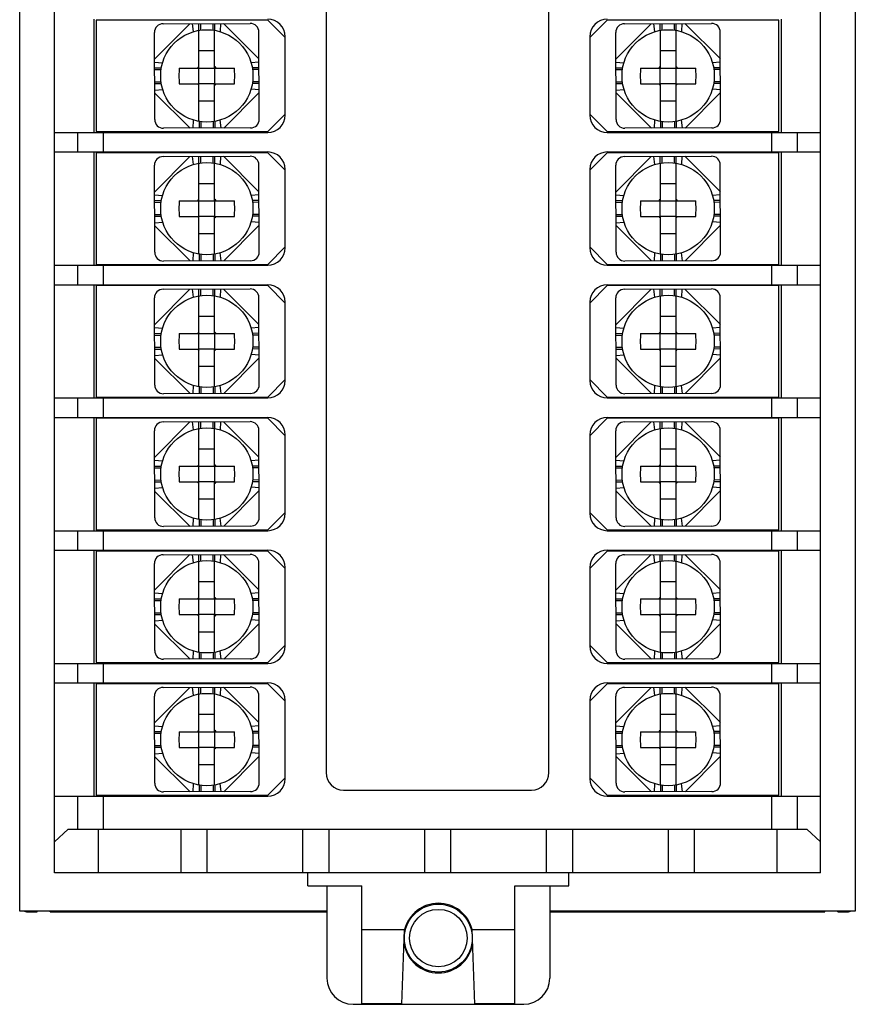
# Model space of a CAD drawing. Header units: millimetres. Extents: x 0 to 420, y 0 to 297.
# Tile 24 of 25: x 304 to 352, y 167 to 223. Entities that reach past the tile are written whole.
import ezdxf

# ---------------------------------------------------------------- set-up
doc = ezdxf.new("R2010")
doc.units = ezdxf.units.MM
doc.header["$LTSCALE"] = 23.1
doc.layers.get('0').update_dxf_attribs({"linetype": 'CONTINUOUS'})
doc.layers.add('3_ALL_AXES', color=7, linetype='CONTINUOUS')

msp = doc.modelspace()

# ---------------------------------------------------------------- linework, layer by layer
at = {"color": 7, "linetype": 'CONTINUOUS'}
for p, q in [((303.62367, 171.8863), (303.62367, 267.8863)), ((351.62367, 267.8863), (351.62367, 171.8863)), ((305.62367, 174.0863), (305.62367, 265.5863)), ((349.62367, 174.0863), (349.62367, 265.5863)), ((321.22367, 259.8363), (321.22367, 179.8363)), ((334.02367, 179.8363), (334.02367, 259.8363)), ((307.87367, 223.0863), (307.87367, 216.5863)), ((311.86321, 222.82755), (316.86318, 222.84501)), ((313.91456, 222.44585), (313.9132, 222.83471)), ((314.81319, 222.83785), (314.81455, 222.44875)), ((338.36321, 222.82755), (343.36318, 222.84501)), ((340.41456, 222.44585), (340.4132, 222.83471)), ((341.31319, 222.83785), (341.31455, 222.44875)), ((347.37367, 223.0863), (347.37367, 216.5863)), ((311.38242, 217.32584), (311.36496, 222.32581)), ((313.92367, 220.2863), (313.92367, 222.44781)), ((314.82367, 220.2863), (314.82367, 222.44781)), ((317.38238, 217.34679), (317.36492, 222.34676)), ((337.88242, 217.32584), (337.86496, 222.32581)), ((340.42367, 220.2863), (340.42367, 222.44781)), ((341.32367, 220.2863), (341.32367, 222.44781)), ((343.88238, 217.34679), (343.86492, 222.34676)), ((318.87367, 217.5863), (318.87367, 222.0863)), ((336.37367, 222.0863), (336.37367, 217.5863)), ((313.92367, 221.2863), (314.82367, 221.2863)), ((340.42367, 221.2863), (341.32367, 221.2863)), ((311.76116, 220.27718), (311.37212, 220.27582)), ((312.78628, 220.2863), (313.92367, 220.2863)), ((313.91851, 219.3863), (313.91851, 220.2863)), ((314.82367, 220.2863), (315.96107, 220.2863)), ((314.82884, 219.3863), (314.82884, 220.2863)), ((317.37208, 220.29677), (316.98338, 220.29541)), ((338.26116, 220.27718), (337.87212, 220.27582)), ((339.28628, 220.2863), (340.42367, 220.2863)), ((340.41851, 219.3863), (340.41851, 220.2863)), ((341.32367, 220.2863), (342.46107, 220.2863)), ((341.32884, 219.3863), (341.32884, 220.2863)), ((343.87208, 220.29677), (343.48338, 220.29541)), ((311.76397, 219.37718), (311.37526, 219.37583)), ((312.78628, 219.3863), (313.92367, 219.3863)), ((313.92367, 217.22478), (313.92367, 219.3863)), ((314.82367, 217.22478), (314.82367, 219.3863)), ((314.82367, 219.3863), (315.96107, 219.3863)), ((317.37523, 219.39678), (316.98618, 219.39542)), ((338.26397, 219.37718), (337.87526, 219.37583)), ((339.28628, 219.3863), (340.42367, 219.3863)), ((340.42367, 217.22478), (340.42367, 219.3863)), ((341.32367, 219.3863), (342.46107, 219.3863)), ((341.32367, 217.22478), (341.32367, 219.3863)), ((343.87523, 219.39678), (343.48618, 219.39542)), ((314.82367, 218.3863), (313.92367, 218.3863)), ((341.32367, 218.3863), (340.42367, 218.3863)), ((313.93279, 217.22384), (313.93415, 216.83474)), ((314.83279, 217.22482), (314.83415, 216.83789)), ((340.43279, 217.22384), (340.43415, 216.83474)), ((341.33279, 217.22482), (341.33415, 216.83789)), ((305.62367, 216.5863), (317.87367, 216.5863)), ((316.88413, 216.84505), (311.88416, 216.82759)), ((337.37367, 216.5863), (349.62367, 216.5863)), ((343.38413, 216.84505), (338.38416, 216.82759)), ((305.62367, 215.4663), (317.87367, 215.4663)), ((307.87367, 215.4663), (307.87367, 208.9663)), ((337.37367, 215.4663), (349.62367, 215.4663)), ((347.37367, 215.4663), (347.37367, 208.9663)), ((311.86321, 215.20755), (316.86318, 215.22501)), ((313.91456, 214.82585), (313.9132, 215.21471)), ((313.92367, 212.6663), (313.92367, 214.82781)), ((314.81319, 215.21785), (314.81455, 214.82875)), ((314.82367, 212.6663), (314.82367, 214.82781)), ((338.36321, 215.20755), (343.36318, 215.22501)), ((340.41456, 214.82585), (340.4132, 215.21471)), ((340.42367, 212.6663), (340.42367, 214.82781)), ((341.31319, 215.21785), (341.31455, 214.82875)), ((341.32367, 212.6663), (341.32367, 214.82781)), ((311.38242, 209.70584), (311.36496, 214.70581)), ((317.38238, 209.72679), (317.36492, 214.72676)), ((318.87367, 209.9663), (318.87367, 214.4663)), ((336.37367, 214.4663), (336.37367, 209.9663)), ((337.88242, 209.70584), (337.86496, 214.70581)), ((343.88238, 209.72679), (343.86492, 214.72676)), ((313.92367, 213.6663), (314.82367, 213.6663)), ((340.42367, 213.6663), (341.32367, 213.6663)), ((311.76116, 212.65718), (311.37212, 212.65582)), ((312.78628, 212.6663), (313.92367, 212.6663)), ((313.91851, 211.7663), (313.91851, 212.6663)), ((314.82367, 212.6663), (315.96107, 212.6663)), ((314.82884, 211.7663), (314.82884, 212.6663)), ((317.37208, 212.67677), (316.98338, 212.67541)), ((338.26116, 212.65718), (337.87212, 212.65582)), ((339.28628, 212.6663), (340.42367, 212.6663)), ((340.41851, 211.7663), (340.41851, 212.6663)), ((341.32367, 212.6663), (342.46107, 212.6663)), ((341.32884, 211.7663), (341.32884, 212.6663)), ((343.87208, 212.67677), (343.48338, 212.67541)), ((311.76397, 211.75718), (311.37526, 211.75583)), ((312.78628, 211.7663), (313.92367, 211.7663)), ((313.92367, 209.60478), (313.92367, 211.7663)), ((314.82367, 209.60478), (314.82367, 211.7663)), ((314.82367, 211.7663), (315.96107, 211.7663)), ((317.37523, 211.77678), (316.98618, 211.77542)), ((338.26397, 211.75718), (337.87526, 211.75583)), ((339.28628, 211.7663), (340.42367, 211.7663)), ((340.42367, 209.60478), (340.42367, 211.7663)), ((341.32367, 211.7663), (342.46107, 211.7663)), ((341.32367, 209.60478), (341.32367, 211.7663)), ((343.87523, 211.77678), (343.48618, 211.77542)), ((314.82367, 210.7663), (313.92367, 210.7663)), ((341.32367, 210.7663), (340.42367, 210.7663)), ((316.88413, 209.22505), (311.88416, 209.20759)), ((313.93279, 209.60384), (313.93415, 209.21474)), ((314.83279, 209.60482), (314.83415, 209.21789)), ((343.38413, 209.22505), (338.38416, 209.20759)), ((340.43279, 209.60384), (340.43415, 209.21474)), ((341.33279, 209.60482), (341.33415, 209.21789)), ((305.62367, 208.9663), (317.87367, 208.9663)), ((337.37367, 208.9663), (349.62367, 208.9663)), ((305.62367, 207.8463), (317.87367, 207.8463)), ((307.87367, 207.8463), (307.87367, 201.3463)), ((311.86321, 207.58755), (316.86318, 207.60501)), ((313.91456, 207.20585), (313.9132, 207.59471)), ((314.81319, 207.59785), (314.81455, 207.20875)), ((337.37367, 207.8463), (349.62367, 207.8463)), ((338.36321, 207.58755), (343.36318, 207.60501)), ((340.41456, 207.20585), (340.4132, 207.59471)), ((341.31319, 207.59785), (341.31455, 207.20875)), ((347.37367, 207.8463), (347.37367, 201.3463)), ((311.38242, 202.08584), (311.36496, 207.08581)), ((313.92367, 205.0463), (313.92367, 207.20781)), ((314.82367, 205.0463), (314.82367, 207.20781)), ((317.38238, 202.10679), (317.36492, 207.10676)), ((337.88242, 202.08584), (337.86496, 207.08581)), ((340.42367, 205.0463), (340.42367, 207.20781)), ((341.32367, 205.0463), (341.32367, 207.20781)), ((343.88238, 202.10679), (343.86492, 207.10676)), ((318.87367, 202.3463), (318.87367, 206.8463)), ((336.37367, 206.8463), (336.37367, 202.3463)), ((313.92367, 206.0463), (314.82367, 206.0463)), ((340.42367, 206.0463), (341.32367, 206.0463)), ((311.76116, 205.03718), (311.37212, 205.03582)), ((312.78628, 205.0463), (313.92367, 205.0463)), ((313.91851, 204.1463), (313.91851, 205.0463)), ((314.82367, 205.0463), (315.96107, 205.0463)), ((314.82884, 204.1463), (314.82884, 205.0463)), ((317.37208, 205.05677), (316.98338, 205.05541)), ((338.26116, 205.03718), (337.87212, 205.03582)), ((339.28628, 205.0463), (340.42367, 205.0463)), ((340.41851, 204.1463), (340.41851, 205.0463)), ((341.32367, 205.0463), (342.46107, 205.0463)), ((341.32884, 204.1463), (341.32884, 205.0463)), ((343.87208, 205.05677), (343.48338, 205.05541)), ((311.76397, 204.13718), (311.37526, 204.13583)), ((312.78628, 204.1463), (313.92367, 204.1463)), ((313.92367, 201.98478), (313.92367, 204.1463)), ((314.82367, 204.1463), (315.96107, 204.1463)), ((314.82367, 201.98478), (314.82367, 204.1463)), ((317.37523, 204.15678), (316.98618, 204.15542)), ((338.26397, 204.13718), (337.87526, 204.13583)), ((339.28628, 204.1463), (340.42367, 204.1463)), ((340.42367, 201.98478), (340.42367, 204.1463)), ((341.32367, 204.1463), (342.46107, 204.1463)), ((341.32367, 201.98478), (341.32367, 204.1463)), ((343.87523, 204.15678), (343.48618, 204.15542)), ((314.82367, 203.1463), (313.92367, 203.1463)), ((341.32367, 203.1463), (340.42367, 203.1463)), ((313.93279, 201.98384), (313.93415, 201.59474)), ((314.83279, 201.98482), (314.83415, 201.59789)), ((340.43279, 201.98384), (340.43415, 201.59474)), ((341.33279, 201.98482), (341.33415, 201.59789)), ((305.62367, 201.3463), (317.87367, 201.3463)), ((316.88413, 201.60505), (311.88416, 201.58759)), ((337.37367, 201.3463), (349.62367, 201.3463)), ((343.38413, 201.60505), (338.38416, 201.58759)), ((305.62367, 200.2263), (317.87367, 200.2263)), ((307.87367, 200.2263), (307.87367, 193.7263)), ((337.37367, 200.2263), (349.62367, 200.2263)), ((347.37367, 200.2263), (347.37367, 193.7263)), ((311.86321, 199.96755), (316.86318, 199.98501)), ((313.91456, 199.58585), (313.9132, 199.97471)), ((313.92367, 197.4263), (313.92367, 199.58781)), ((314.81319, 199.97785), (314.81455, 199.58875)), ((314.82367, 197.4263), (314.82367, 199.58781)), ((338.36321, 199.96755), (343.36318, 199.98501)), ((340.41456, 199.58585), (340.4132, 199.97471)), ((340.42367, 197.4263), (340.42367, 199.58781)), ((341.31319, 199.97785), (341.31455, 199.58875)), ((341.32367, 197.4263), (341.32367, 199.58781)), ((311.38242, 194.46584), (311.36496, 199.46581)), ((317.38238, 194.48679), (317.36492, 199.48676)), ((318.87367, 194.7263), (318.87367, 199.2263)), ((336.37367, 199.2263), (336.37367, 194.7263)), ((337.88242, 194.46584), (337.86496, 199.46581)), ((343.88238, 194.48679), (343.86492, 199.48676)), ((313.92367, 198.4263), (314.82367, 198.4263)), ((340.42367, 198.4263), (341.32367, 198.4263)), ((311.76116, 197.41718), (311.37212, 197.41582)), ((312.78628, 197.4263), (313.92367, 197.4263)), ((313.91851, 196.5263), (313.91851, 197.4263)), ((314.82367, 197.4263), (315.96107, 197.4263)), ((314.82884, 196.5263), (314.82884, 197.4263)), ((317.37208, 197.43677), (316.98338, 197.43541)), ((338.26116, 197.41718), (337.87212, 197.41582)), ((339.28628, 197.4263), (340.42367, 197.4263)), ((340.41851, 196.5263), (340.41851, 197.4263)), ((341.32367, 197.4263), (342.46107, 197.4263)), ((341.32884, 196.5263), (341.32884, 197.4263)), ((343.87208, 197.43677), (343.48338, 197.43541)), ((311.76397, 196.51718), (311.37526, 196.51583)), ((312.78628, 196.5263), (313.92367, 196.5263)), ((313.92367, 194.36478), (313.92367, 196.5263)), ((314.82367, 196.5263), (315.96107, 196.5263)), ((314.82367, 194.36478), (314.82367, 196.5263)), ((317.37523, 196.53678), (316.98618, 196.53542)), ((338.26397, 196.51718), (337.87526, 196.51583)), ((339.28628, 196.5263), (340.42367, 196.5263)), ((340.42367, 194.36478), (340.42367, 196.5263)), ((341.32367, 196.5263), (342.46107, 196.5263)), ((341.32367, 194.36478), (341.32367, 196.5263)), ((343.87523, 196.53678), (343.48618, 196.53542)), ((314.82367, 195.5263), (313.92367, 195.5263)), ((341.32367, 195.5263), (340.42367, 195.5263)), ((316.88413, 193.98505), (311.88416, 193.96759)), ((313.93279, 194.36384), (313.93415, 193.97474)), ((314.83279, 194.36482), (314.83415, 193.97789)), ((343.38413, 193.98505), (338.38416, 193.96759)), ((340.43279, 194.36384), (340.43415, 193.97474)), ((341.33279, 194.36482), (341.33415, 193.97789)), ((305.62367, 193.7263), (317.87367, 193.7263)), ((337.37367, 193.7263), (349.62367, 193.7263)), ((305.62367, 192.6063), (317.87367, 192.6063)), ((307.87367, 192.6063), (307.87367, 186.1063)), ((311.86321, 192.34755), (316.86318, 192.36501)), ((313.91456, 191.96585), (313.9132, 192.35471)), ((314.81319, 192.35785), (314.81455, 191.96875)), ((337.37367, 192.6063), (349.62367, 192.6063)), ((338.36321, 192.34755), (343.36318, 192.36501)), ((340.41456, 191.96585), (340.4132, 192.35471)), ((341.31319, 192.35785), (341.31455, 191.96875)), ((347.37367, 192.6063), (347.37367, 186.1063)), ((311.38242, 186.84584), (311.36496, 191.84581)), ((313.92367, 189.8063), (313.92367, 191.96781)), ((314.82367, 189.8063), (314.82367, 191.96781)), ((317.38238, 186.86679), (317.36492, 191.86676)), ((337.88242, 186.84584), (337.86496, 191.84581)), ((340.42367, 189.8063), (340.42367, 191.96781)), ((341.32367, 189.8063), (341.32367, 191.96781)), ((343.88238, 186.86679), (343.86492, 191.86676)), ((318.87367, 187.1063), (318.87367, 191.6063)), ((336.37367, 191.6063), (336.37367, 187.1063)), ((313.92367, 190.8063), (314.82367, 190.8063)), ((340.42367, 190.8063), (341.32367, 190.8063)), ((311.76116, 189.79718), (311.37212, 189.79582)), ((312.78628, 189.8063), (313.92367, 189.8063)), ((313.91851, 188.9063), (313.91851, 189.8063)), ((314.82367, 189.8063), (315.96107, 189.8063)), ((314.82884, 188.9063), (314.82884, 189.8063)), ((317.37208, 189.81677), (316.98338, 189.81541)), ((338.26116, 189.79718), (337.87212, 189.79582)), ((339.28628, 189.8063), (340.42367, 189.8063)), ((340.41851, 188.9063), (340.41851, 189.8063)), ((341.32367, 189.8063), (342.46107, 189.8063)), ((341.32884, 188.9063), (341.32884, 189.8063)), ((343.87208, 189.81677), (343.48338, 189.81541)), ((311.76397, 188.89718), (311.37526, 188.89583)), ((312.78628, 188.9063), (313.92367, 188.9063)), ((313.92367, 186.74478), (313.92367, 188.9063)), ((314.82367, 188.9063), (315.96107, 188.9063)), ((314.82367, 186.74478), (314.82367, 188.9063)), ((317.37523, 188.91678), (316.98618, 188.91542)), ((338.26397, 188.89718), (337.87526, 188.89583)), ((339.28628, 188.9063), (340.42367, 188.9063)), ((340.42367, 186.74478), (340.42367, 188.9063)), ((341.32367, 188.9063), (342.46107, 188.9063)), ((341.32367, 186.74478), (341.32367, 188.9063)), ((343.87523, 188.91678), (343.48618, 188.91542)), ((314.82367, 187.9063), (313.92367, 187.9063)), ((341.32367, 187.9063), (340.42367, 187.9063)), ((313.93279, 186.74384), (313.93415, 186.35474)), ((314.83279, 186.74482), (314.83415, 186.35789)), ((340.43279, 186.74384), (340.43415, 186.35474)), ((341.33279, 186.74482), (341.33415, 186.35789)), ((305.62367, 186.1063), (317.87367, 186.1063)), ((316.88413, 186.36505), (311.88416, 186.34759)), ((337.37367, 186.1063), (349.62367, 186.1063)), ((343.38413, 186.36505), (338.38416, 186.34759)), ((305.62367, 184.9863), (317.87367, 184.9863)), ((307.87367, 184.9863), (307.87367, 178.4863)), ((337.37367, 184.9863), (349.62367, 184.9863)), ((347.37367, 184.9863), (347.37367, 178.4863)), ((311.86321, 184.72755), (316.86318, 184.74501)), ((313.91456, 184.34585), (313.9132, 184.73471)), ((313.92367, 182.1863), (313.92367, 184.34781)), ((314.81319, 184.73785), (314.81455, 184.34875)), ((314.82367, 182.1863), (314.82367, 184.34781)), ((338.36321, 184.72755), (343.36318, 184.74501)), ((340.41456, 184.34585), (340.4132, 184.73471)), ((340.42367, 182.1863), (340.42367, 184.34781)), ((341.31319, 184.73785), (341.31455, 184.34875)), ((341.32367, 182.1863), (341.32367, 184.34781)), ((311.38242, 179.22584), (311.36496, 184.22581)), ((317.38238, 179.24679), (317.36492, 184.24676)), ((318.87367, 179.4863), (318.87367, 183.9863)), ((336.37367, 183.9863), (336.37367, 179.4863)), ((337.88242, 179.22584), (337.86496, 184.22581)), ((343.88238, 179.24679), (343.86492, 184.24676)), ((313.92367, 183.1863), (314.82367, 183.1863)), ((340.42367, 183.1863), (341.32367, 183.1863)), ((311.76116, 182.17718), (311.37212, 182.17582)), ((312.78628, 182.1863), (313.92367, 182.1863)), ((313.91851, 181.2863), (313.91851, 182.1863)), ((314.82367, 182.1863), (315.96107, 182.1863)), ((314.82884, 181.2863), (314.82884, 182.1863)), ((317.37208, 182.19677), (316.98338, 182.19541)), ((338.26116, 182.17718), (337.87212, 182.17582)), ((339.28628, 182.1863), (340.42367, 182.1863)), ((340.41851, 181.2863), (340.41851, 182.1863)), ((341.32367, 182.1863), (342.46107, 182.1863)), ((341.32884, 181.2863), (341.32884, 182.1863)), ((343.87208, 182.19677), (343.48338, 182.19541)), ((311.76397, 181.27718), (311.37526, 181.27583)), ((312.78628, 181.2863), (313.92367, 181.2863)), ((313.92367, 179.12478), (313.92367, 181.2863)), ((314.82367, 181.2863), (315.96107, 181.2863)), ((314.82367, 179.12478), (314.82367, 181.2863)), ((317.37523, 181.29678), (316.98618, 181.29542)), ((338.26397, 181.27718), (337.87526, 181.27583)), ((339.28628, 181.2863), (340.42367, 181.2863)), ((340.42367, 179.12478), (340.42367, 181.2863)), ((341.32367, 181.2863), (342.46107, 181.2863)), ((341.32367, 179.12478), (341.32367, 181.2863)), ((343.87523, 181.29678), (343.48618, 181.29542)), ((314.82367, 180.2863), (313.92367, 180.2863)), ((341.32367, 180.2863), (340.42367, 180.2863)), ((316.88413, 178.74505), (311.88416, 178.72759)), ((313.93279, 179.12384), (313.93415, 178.73474)), ((314.83279, 179.12482), (314.83415, 178.73789)), ((322.22367, 178.8363), (333.02367, 178.8363)), ((343.38413, 178.74505), (338.38416, 178.72759)), ((340.43279, 179.12384), (340.43415, 178.73474)), ((341.33279, 179.12482), (341.33415, 178.73789)), ((305.62367, 178.4863), (317.87367, 178.4863)), ((337.37367, 178.4863), (349.62367, 178.4863)), ((305.62367, 175.87201), (306.40119, 176.5863)), ((306.40119, 176.5863), (348.84615, 176.5863)), ((308.12367, 176.5863), (308.12367, 174.0863)), ((312.87367, 176.5863), (312.87367, 174.0863)), ((314.37367, 176.5863), (314.37367, 174.0863)), ((319.87367, 176.5863), (319.87367, 174.0863)), ((321.37367, 176.5863), (321.37367, 174.0863)), ((326.87367, 176.5863), (326.87367, 174.0863)), ((328.37367, 176.5863), (328.37367, 174.0863)), ((333.87367, 176.5863), (333.87367, 174.0863)), ((335.37367, 176.5863), (335.37367, 174.0863)), ((340.87367, 176.5863), (340.87367, 174.0863)), ((342.37367, 176.5863), (342.37367, 174.0863)), ((347.12367, 176.5863), (347.12367, 174.0863)), ((349.62367, 175.87201), (348.84615, 176.5863)), ((349.62367, 174.0863), (305.62367, 174.0863)), ((320.17367, 173.3363), (320.17367, 174.0863)), ((335.17367, 173.3363), (335.17367, 174.0863)), ((320.17367, 173.3363), (323.27367, 173.3363)), ((321.27367, 173.3363), (321.27367, 168.0363)), ((323.27367, 166.5363), (323.27367, 173.3363)), ((332.07367, 173.3363), (335.17367, 173.3363)), ((332.07367, 166.5363), (332.07367, 173.3363)), ((334.07367, 173.3363), (334.07367, 168.0363)), ((321.27367, 171.8863), (303.62367, 171.8863)), ((326.49309, 171.8863), (326.41167, 171.8863)), ((328.93567, 171.8863), (328.85425, 171.8863)), ((351.62367, 171.8863), (334.07367, 171.8863)), ((323.27367, 170.8363), (325.7351, 170.8363)), ((325.57393, 166.54323), (325.7351, 170.8363)), ((329.61224, 170.8363), (332.07367, 170.8363)), ((329.77341, 166.54323), (329.61224, 170.8363)), ((322.77367, 166.5363), (332.57367, 166.5363)), ((325.57367, 166.5363), (325.5738, 166.54323)), ((329.77367, 166.5363), (329.77354, 166.54323))]:
    msp.add_line(p, q, dxfattribs=at)
at = {"color": 9, "linetype": 'CONTINUOUS'}
for p, q in [((313.40162, 222.83292), (311.37033, 220.7874)), ((313.59873, 222.36966), (313.55949, 222.83347)), ((314.0132, 222.83506), (314.0145, 222.46173)), ((314.71319, 222.8375), (314.7145, 222.46402)), ((315.1669, 222.83909), (315.13092, 222.37518)), ((315.32478, 222.83964), (317.3703, 220.80835)), ((339.90162, 222.83292), (337.87033, 220.7874)), ((340.09873, 222.36966), (340.05949, 222.83347)), ((340.5132, 222.83506), (340.5145, 222.46173)), ((341.21319, 222.8375), (341.2145, 222.46402)), ((341.6669, 222.83909), (341.63092, 222.37518)), ((341.82478, 222.83964), (343.8703, 220.80835)), ((311.37088, 220.62953), (311.83477, 220.59354)), ((316.90702, 220.61124), (317.37085, 220.65048)), ((337.87088, 220.62953), (338.33477, 220.59355)), ((343.40702, 220.61124), (343.87085, 220.65048)), ((311.74583, 220.17712), (311.37247, 220.17582)), ((317.37243, 220.19677), (316.99871, 220.19547)), ((338.24583, 220.17712), (337.87247, 220.17582)), ((343.87243, 220.19677), (343.49871, 220.19547)), ((311.74863, 219.47713), (311.37491, 219.47582)), ((317.37488, 219.49678), (317.00152, 219.49547)), ((338.24863, 219.47713), (337.87491, 219.47582)), ((343.87488, 219.49678), (343.50152, 219.49547)), ((311.3765, 219.02212), (311.84032, 219.06135)), ((313.42257, 216.83296), (311.37705, 218.86424)), ((315.34573, 216.83967), (317.37701, 218.88519)), ((317.37646, 219.04307), (316.91258, 219.07905)), ((337.8765, 219.02212), (338.34032, 219.06136)), ((339.92257, 216.83296), (337.87705, 218.86424)), ((341.84573, 216.83967), (343.87701, 218.88519)), ((343.87646, 219.04307), (343.41258, 219.07905)), ((313.58044, 216.83351), (313.61643, 217.29742)), ((314.03285, 217.20858), (314.03415, 216.83509)), ((314.73284, 217.21087), (314.73415, 216.83754)), ((315.18785, 216.83912), (315.14861, 217.30294)), ((340.08044, 216.83351), (340.11643, 217.29742)), ((340.53285, 217.20858), (340.53415, 216.83509)), ((341.23284, 217.21087), (341.23415, 216.83754)), ((341.68785, 216.83912), (341.64861, 217.30294)), ((306.94278, 216.5863), (306.94278, 215.4663)), ((308.41522, 216.5863), (308.41522, 215.4663)), ((346.83213, 215.4663), (346.83213, 216.5863)), ((348.30457, 215.4663), (348.30457, 216.5863)), ((313.40162, 215.21292), (311.37033, 213.1674)), ((313.59873, 214.74965), (313.55949, 215.21347)), ((314.0132, 215.21506), (314.0145, 214.84173)), ((314.71319, 215.2175), (314.7145, 214.84402)), ((315.1669, 215.21909), (315.13092, 214.75518)), ((315.32478, 215.21964), (317.3703, 213.18835)), ((339.90162, 215.21292), (337.87033, 213.1674)), ((340.09873, 214.74965), (340.05949, 215.21347)), ((340.5132, 215.21506), (340.5145, 214.84173)), ((341.21319, 215.2175), (341.2145, 214.84402)), ((341.6669, 215.21909), (341.63092, 214.75518)), ((341.82478, 215.21964), (343.8703, 213.18835)), ((311.37088, 213.00953), (311.83477, 212.97354)), ((311.74583, 212.55712), (311.37247, 212.55582)), ((316.90702, 212.99124), (317.37085, 213.03048)), ((317.37243, 212.57677), (316.99871, 212.57547)), ((337.87088, 213.00953), (338.33477, 212.97355)), ((338.24583, 212.55712), (337.87247, 212.55582)), ((343.40702, 212.99124), (343.87085, 213.03048)), ((343.87243, 212.57677), (343.49871, 212.57547)), ((311.74863, 211.85713), (311.37491, 211.85582)), ((311.3765, 211.40212), (311.84032, 211.44135)), ((317.37646, 211.42307), (316.91258, 211.45905)), ((317.37488, 211.87678), (317.00152, 211.87547)), ((338.24863, 211.85713), (337.87491, 211.85582)), ((337.8765, 211.40212), (338.34032, 211.44136)), ((343.87646, 211.42307), (343.41258, 211.45905)), ((343.87488, 211.87678), (343.50152, 211.87547)), ((313.42257, 209.21296), (311.37705, 211.24424)), ((315.34573, 209.21967), (317.37701, 211.26519)), ((339.92257, 209.21296), (337.87705, 211.24424)), ((341.84573, 209.21967), (343.87701, 211.26519)), ((313.58044, 209.21351), (313.61643, 209.67742)), ((314.03285, 209.58858), (314.03415, 209.21509)), ((314.73284, 209.59087), (314.73415, 209.21754)), ((315.18785, 209.21912), (315.14861, 209.68294)), ((340.08044, 209.21351), (340.11643, 209.67742)), ((340.53285, 209.58858), (340.53415, 209.21509)), ((341.23284, 209.59087), (341.23415, 209.21754)), ((341.68785, 209.21912), (341.64861, 209.68294)), ((306.94278, 208.9663), (306.94278, 207.8463)), ((308.41522, 208.9663), (308.41522, 207.8463)), ((346.83213, 207.8463), (346.83213, 208.9663)), ((348.30457, 207.8463), (348.30457, 208.9663)), ((313.40162, 207.59292), (311.37033, 205.5474)), ((313.59873, 207.12965), (313.55949, 207.59347)), ((314.0132, 207.59506), (314.0145, 207.22173)), ((314.71319, 207.5975), (314.7145, 207.22402)), ((315.1669, 207.59909), (315.13092, 207.13518)), ((315.32478, 207.59964), (317.3703, 205.56835)), ((339.90162, 207.59292), (337.87033, 205.5474)), ((340.09873, 207.12965), (340.05949, 207.59347)), ((340.5132, 207.59506), (340.5145, 207.22173)), ((341.21319, 207.5975), (341.2145, 207.22402)), ((341.6669, 207.59909), (341.63092, 207.13518)), ((341.82478, 207.59964), (343.8703, 205.56835)), ((311.37088, 205.38953), (311.83477, 205.35354)), ((316.90702, 205.37124), (317.37085, 205.41048)), ((337.87088, 205.38953), (338.33477, 205.35355)), ((343.40702, 205.37124), (343.87085, 205.41048)), ((311.74583, 204.93712), (311.37247, 204.93582)), ((317.37243, 204.95677), (316.99871, 204.95547)), ((338.24583, 204.93712), (337.87247, 204.93582)), ((343.87243, 204.95677), (343.49871, 204.95547)), ((311.74863, 204.23713), (311.37491, 204.23582)), ((317.37488, 204.25678), (317.00152, 204.25547)), ((338.24863, 204.23713), (337.87491, 204.23582)), ((343.87488, 204.25678), (343.50152, 204.25547)), ((311.3765, 203.78212), (311.84032, 203.82135)), ((313.42257, 201.59296), (311.37705, 203.62424)), ((315.34573, 201.59967), (317.37701, 203.64519)), ((317.37646, 203.80307), (316.91258, 203.83905)), ((337.8765, 203.78212), (338.34032, 203.82136)), ((339.92257, 201.59296), (337.87705, 203.62424)), ((341.84573, 201.59967), (343.87701, 203.64519)), ((343.87646, 203.80307), (343.41258, 203.83905)), ((313.58044, 201.59351), (313.61643, 202.05742)), ((314.03285, 201.96858), (314.03415, 201.59509)), ((314.73284, 201.97087), (314.73415, 201.59754)), ((315.18785, 201.59912), (315.14861, 202.06294)), ((340.08044, 201.59351), (340.11643, 202.05742)), ((340.53285, 201.96858), (340.53415, 201.59509)), ((341.23284, 201.97087), (341.23415, 201.59754)), ((341.68785, 201.59912), (341.64861, 202.06294)), ((306.94278, 201.3463), (306.94278, 200.2263)), ((308.41522, 201.3463), (308.41522, 200.2263)), ((346.83213, 200.2263), (346.83213, 201.3463)), ((348.30457, 200.2263), (348.30457, 201.3463)), ((313.40162, 199.97292), (311.37033, 197.9274)), ((313.59873, 199.50965), (313.55949, 199.97347)), ((314.0132, 199.97506), (314.0145, 199.60173)), ((314.71319, 199.9775), (314.7145, 199.60402)), ((315.1669, 199.97909), (315.13092, 199.51518)), ((315.32478, 199.97964), (317.3703, 197.94835)), ((339.90162, 199.97292), (337.87033, 197.9274)), ((340.09873, 199.50965), (340.05949, 199.97347)), ((340.5132, 199.97506), (340.5145, 199.60173)), ((341.21319, 199.9775), (341.2145, 199.60402)), ((341.6669, 199.97909), (341.63092, 199.51518)), ((341.82478, 199.97964), (343.8703, 197.94835)), ((311.37088, 197.76953), (311.83477, 197.73354)), ((311.74583, 197.31712), (311.37247, 197.31582)), ((316.90702, 197.75124), (317.37085, 197.79048)), ((317.37243, 197.33677), (316.99871, 197.33547)), ((337.87088, 197.76953), (338.33477, 197.73355)), ((338.24583, 197.31712), (337.87247, 197.31582)), ((343.40702, 197.75124), (343.87085, 197.79048)), ((343.87243, 197.33677), (343.49871, 197.33547)), ((311.74863, 196.61713), (311.37491, 196.61582)), ((311.3765, 196.16212), (311.84032, 196.20135)), ((317.37646, 196.18307), (316.91258, 196.21905)), ((317.37488, 196.63678), (317.00152, 196.63547)), ((338.24863, 196.61713), (337.87491, 196.61582)), ((337.8765, 196.16212), (338.34032, 196.20136)), ((343.87646, 196.18307), (343.41258, 196.21905)), ((343.87488, 196.63678), (343.50152, 196.63547)), ((313.42257, 193.97296), (311.37705, 196.00424)), ((315.34573, 193.97967), (317.37701, 196.02519)), ((339.92257, 193.97296), (337.87705, 196.00424)), ((341.84573, 193.97967), (343.87701, 196.02519)), ((313.58044, 193.97351), (313.61643, 194.43742)), ((314.03285, 194.34858), (314.03415, 193.97509)), ((314.73284, 194.35087), (314.73415, 193.97754)), ((315.18785, 193.97912), (315.14861, 194.44294)), ((340.08044, 193.97351), (340.11643, 194.43742)), ((340.53285, 194.34858), (340.53415, 193.97509)), ((341.23284, 194.35087), (341.23415, 193.97754)), ((341.68785, 193.97912), (341.64861, 194.44294)), ((306.94278, 193.7263), (306.94278, 192.6063)), ((308.41522, 193.7263), (308.41522, 192.6063)), ((346.83213, 192.6063), (346.83213, 193.7263)), ((348.30457, 192.6063), (348.30457, 193.7263)), ((313.40162, 192.35292), (311.37033, 190.3074)), ((313.59873, 191.88965), (313.55949, 192.35347)), ((314.0132, 192.35506), (314.0145, 191.98173)), ((314.71319, 192.3575), (314.7145, 191.98402)), ((315.1669, 192.35909), (315.13092, 191.89518)), ((315.32478, 192.35964), (317.3703, 190.32835)), ((339.90162, 192.35292), (337.87033, 190.3074)), ((340.09873, 191.88965), (340.05949, 192.35347)), ((340.5132, 192.35506), (340.5145, 191.98173)), ((341.21319, 192.3575), (341.2145, 191.98402)), ((341.6669, 192.35909), (341.63092, 191.89518)), ((341.82478, 192.35964), (343.8703, 190.32835)), ((311.37088, 190.14953), (311.83477, 190.11354)), ((316.90702, 190.13124), (317.37085, 190.17048)), ((337.87088, 190.14953), (338.33477, 190.11355)), ((343.40702, 190.13124), (343.87085, 190.17048)), ((311.74583, 189.69712), (311.37247, 189.69582)), ((317.37243, 189.71677), (316.99871, 189.71547)), ((338.24583, 189.69712), (337.87247, 189.69582)), ((343.87243, 189.71677), (343.49871, 189.71547)), ((311.74863, 188.99713), (311.37491, 188.99582)), ((317.37488, 189.01678), (317.00152, 189.01547)), ((338.24863, 188.99713), (337.87491, 188.99582)), ((343.87488, 189.01678), (343.50152, 189.01547)), ((311.3765, 188.54212), (311.84032, 188.58135)), ((313.42257, 186.35296), (311.37705, 188.38424)), ((315.34573, 186.35967), (317.37701, 188.40519)), ((317.37646, 188.56307), (316.91258, 188.59905)), ((337.8765, 188.54212), (338.34032, 188.58136)), ((339.92257, 186.35296), (337.87705, 188.38424)), ((341.84573, 186.35967), (343.87701, 188.40519)), ((343.87646, 188.56307), (343.41258, 188.59905)), ((313.58044, 186.35351), (313.61643, 186.81742)), ((314.03285, 186.72858), (314.03415, 186.35509)), ((314.73284, 186.73087), (314.73415, 186.35754)), ((315.18785, 186.35912), (315.14861, 186.82294)), ((340.08044, 186.35351), (340.11643, 186.81742)), ((340.53285, 186.72858), (340.53415, 186.35509)), ((341.23284, 186.73087), (341.23415, 186.35754)), ((341.68785, 186.35912), (341.64861, 186.82294)), ((306.94278, 186.1063), (306.94278, 184.9863)), ((308.41522, 186.1063), (308.41522, 184.9863)), ((346.83213, 184.9863), (346.83213, 186.1063)), ((348.30457, 184.9863), (348.30457, 186.1063)), ((313.40162, 184.73292), (311.37033, 182.6874)), ((313.59873, 184.26965), (313.55949, 184.73347)), ((314.0132, 184.73506), (314.0145, 184.36173)), ((314.71319, 184.7375), (314.7145, 184.36402)), ((315.1669, 184.73909), (315.13092, 184.27518)), ((315.32478, 184.73964), (317.3703, 182.70835)), ((339.90162, 184.73292), (337.87033, 182.6874)), ((340.09873, 184.26965), (340.05949, 184.73347)), ((340.5132, 184.73506), (340.5145, 184.36173)), ((341.21319, 184.7375), (341.2145, 184.36402)), ((341.6669, 184.73909), (341.63092, 184.27518)), ((341.82478, 184.73964), (343.8703, 182.70835)), ((311.37088, 182.52953), (311.83477, 182.49354)), ((311.74583, 182.07712), (311.37247, 182.07582)), ((316.90702, 182.51124), (317.37085, 182.55048)), ((317.37243, 182.09677), (316.99871, 182.09547)), ((337.87088, 182.52953), (338.33477, 182.49355)), ((338.24583, 182.07712), (337.87247, 182.07582)), ((343.40702, 182.51124), (343.87085, 182.55048)), ((343.87243, 182.09677), (343.49871, 182.09547)), ((311.74863, 181.37713), (311.37491, 181.37582)), ((311.3765, 180.92212), (311.84032, 180.96135)), ((317.37646, 180.94307), (316.91258, 180.97905)), ((317.37488, 181.39678), (317.00152, 181.39547)), ((338.24863, 181.37713), (337.87491, 181.37582)), ((337.8765, 180.92212), (338.34032, 180.96136)), ((343.87646, 180.94307), (343.41258, 180.97905)), ((343.87488, 181.39678), (343.50152, 181.39547)), ((313.42257, 178.73296), (311.37705, 180.76424)), ((315.34573, 178.73967), (317.37701, 180.78519)), ((339.92257, 178.73296), (337.87705, 180.76424)), ((341.84573, 178.73967), (343.87701, 180.78519)), ((313.58044, 178.73351), (313.61643, 179.19742)), ((315.18785, 178.73912), (315.14861, 179.20294)), ((340.08044, 178.73351), (340.11643, 179.19742)), ((341.68785, 178.73912), (341.64861, 179.20294)), ((314.03285, 179.10858), (314.03415, 178.73509)), ((314.73284, 179.11087), (314.73415, 178.73754)), ((340.53285, 179.10858), (340.53415, 178.73509)), ((341.23284, 179.11087), (341.23415, 178.73754)), ((306.94278, 178.4863), (306.94278, 176.5863)), ((308.41522, 178.4863), (308.41522, 176.5863)), ((346.83213, 176.5863), (346.83213, 178.4863)), ((348.30457, 176.5863), (348.30457, 178.4863)), ((325.57468, 166.56309), (323.27367, 166.56309)), ((332.07367, 166.56309), (329.77267, 166.56309))]:
    msp.add_line(p, q, dxfattribs=at)
at = {"color": 7, "linetype": 'CONTINUOUS'}
for centre, radius in [((314.37367, 219.8363), 2.65), ((340.87367, 219.8363), 2.65), ((314.37367, 212.2163), 2.65), ((340.87367, 212.2163), 2.65), ((314.37367, 204.5963), 2.65), ((340.87367, 204.5963), 2.65), ((314.37367, 196.9763), 2.65), ((340.87367, 196.9763), 2.65), ((314.37367, 189.3563), 2.65), ((340.87367, 189.3563), 2.65), ((314.37367, 181.7363), 2.65), ((340.87367, 181.7363), 2.65), ((327.67367, 170.3363), 1.95), ((327.67367, 170.3363), 1.64995)]:
    msp.add_circle(centre, radius, dxfattribs=at)
for centre, radius, start, end in [((311.86496, 222.32755), 0.5, 90.200065, 180.200065), ((316.86493, 222.34501), 0.5, 0.200065, 90.200065), ((317.87367, 222.0863), 1, 0, 90), ((337.37367, 222.0863), 1, 90, 180), ((338.36496, 222.32755), 0.5, 90.200065, 180.200065), ((343.36493, 222.34501), 0.5, 0.200065, 90.200065), ((320.81033, 219.8363), 8.03667, 176.790137, 183.209863), ((314.37367, 219.8363), 0.7, 130.005201, 139.994799), ((314.37367, 219.8363), 0.7, 40.005201, 49.994799), ((307.93701, 219.8363), 8.03667, 356.790137, 3.209863), ((347.31033, 219.8363), 8.03667, 176.790137, 183.209863), ((340.87367, 219.8363), 0.7, 130.005201, 139.994799), ((340.87367, 219.8363), 0.7, 40.005201, 49.994799), ((334.43701, 219.8363), 8.03667, 356.790137, 3.209863), ((314.37367, 219.8363), 0.7, 220.005201, 229.994799), ((314.37367, 219.8363), 0.7, 310.005201, 319.994799), ((340.87367, 219.8363), 0.7, 220.005201, 229.994799), ((340.87367, 219.8363), 0.7, 310.005201, 319.994799), ((311.88242, 217.32758), 0.5, 180.200065, 270.200065), ((316.88239, 217.34504), 0.5, 270.200065, 0.200065), ((317.87367, 217.5863), 1, 270, 360), ((337.37367, 217.5863), 1, 180, 270), ((338.38242, 217.32758), 0.5, 180.200065, 270.200065), ((343.38239, 217.34504), 0.5, 270.200065, 0.200065), ((317.87367, 214.4663), 1, 0, 90), ((337.37367, 214.4663), 1, 90, 180), ((311.86496, 214.70755), 0.5, 90.200065, 180.200065), ((316.86493, 214.72501), 0.5, 0.200065, 90.200065), ((338.36496, 214.70755), 0.5, 90.200065, 180.200065), ((343.36493, 214.72501), 0.5, 0.200065, 90.200065), ((320.81033, 212.2163), 8.03667, 176.790137, 183.209863), ((314.37367, 212.2163), 0.7, 130.005201, 139.994799), ((314.37367, 212.2163), 0.7, 40.005201, 49.994799), ((307.93701, 212.2163), 8.03667, 356.790137, 3.209863), ((347.31033, 212.2163), 8.03667, 176.790137, 183.209863), ((340.87367, 212.2163), 0.7, 130.005201, 139.994799), ((340.87367, 212.2163), 0.7, 40.005201, 49.994799), ((334.43701, 212.2163), 8.03667, 356.790137, 3.209863), ((314.37367, 212.2163), 0.7, 220.005201, 229.994799), ((314.37367, 212.2163), 0.7, 310.005201, 319.994799), ((340.87367, 212.2163), 0.7, 220.005201, 229.994799), ((340.87367, 212.2163), 0.7, 310.005201, 319.994799), ((316.88239, 209.72504), 0.5, 270.200065, 0.200065), ((317.87367, 209.9663), 1, 270, 360), ((337.37367, 209.9663), 1, 180, 270), ((343.38239, 209.72504), 0.5, 270.200065, 0.200065), ((311.88242, 209.70758), 0.5, 180.200065, 270.200065), ((338.38242, 209.70758), 0.5, 180.200065, 270.200065), ((311.86496, 207.08755), 0.5, 90.200065, 180.200065), ((316.86493, 207.10501), 0.5, 0.200065, 90.200065), ((317.87367, 206.8463), 1, 0, 90), ((337.37367, 206.8463), 1, 90, 180), ((338.36496, 207.08755), 0.5, 90.200065, 180.200065), ((343.36493, 207.10501), 0.5, 0.200065, 90.200065), ((320.81033, 204.5963), 8.03667, 176.790137, 183.209863), ((314.37367, 204.5963), 0.7, 130.005201, 139.994799), ((314.37367, 204.5963), 0.7, 40.005201, 49.994799), ((307.93701, 204.5963), 8.03667, 356.790137, 3.209863), ((347.31033, 204.5963), 8.03667, 176.790137, 183.209863), ((340.87367, 204.5963), 0.7, 130.005201, 139.994799), ((340.87367, 204.5963), 0.7, 40.005201, 49.994799), ((334.43701, 204.5963), 8.03667, 356.790137, 3.209863), ((314.37367, 204.5963), 0.7, 220.005201, 229.994799), ((314.37367, 204.5963), 0.7, 310.005201, 319.994799), ((340.87367, 204.5963), 0.7, 220.005201, 229.994799), ((340.87367, 204.5963), 0.7, 310.005201, 319.994799), ((311.88242, 202.08758), 0.5, 180.200065, 270.200065), ((316.88239, 202.10504), 0.5, 270.200065, 0.200065), ((317.87367, 202.3463), 1, 270, 360), ((337.37367, 202.3463), 1, 180, 270), ((338.38242, 202.08758), 0.5, 180.200065, 270.200065), ((343.38239, 202.10504), 0.5, 270.200065, 0.200065), ((317.87367, 199.2263), 1, 0, 90), ((337.37367, 199.2263), 1, 90, 180), ((311.86496, 199.46755), 0.5, 90.200065, 180.200065), ((316.86493, 199.48501), 0.5, 0.200065, 90.200065), ((338.36496, 199.46755), 0.5, 90.200065, 180.200065), ((343.36493, 199.48501), 0.5, 0.200065, 90.200065), ((320.81033, 196.9763), 8.03667, 176.790137, 183.209863), ((314.37367, 196.9763), 0.7, 130.005201, 139.994799), ((314.37367, 196.9763), 0.7, 40.005201, 49.994799), ((307.93701, 196.9763), 8.03667, 356.790137, 3.209863), ((347.31033, 196.9763), 8.03667, 176.790137, 183.209863), ((340.87367, 196.9763), 0.7, 130.005201, 139.994799), ((340.87367, 196.9763), 0.7, 40.005201, 49.994799), ((334.43701, 196.9763), 8.03667, 356.790137, 3.209863), ((314.37367, 196.9763), 0.7, 220.005201, 229.994799), ((314.37367, 196.9763), 0.7, 310.005201, 319.994799), ((340.87367, 196.9763), 0.7, 220.005201, 229.994799), ((340.87367, 196.9763), 0.7, 310.005201, 319.994799), ((311.88242, 194.46758), 0.5, 180.200065, 270.200065), ((316.88239, 194.48504), 0.5, 270.200065, 0.200065), ((317.87367, 194.7263), 1, 270, 360), ((337.37367, 194.7263), 1, 180, 270), ((338.38242, 194.46758), 0.5, 180.200065, 270.200065), ((343.38239, 194.48504), 0.5, 270.200065, 0.200065), ((311.86496, 191.84755), 0.5, 90.200065, 180.200065), ((316.86493, 191.86501), 0.5, 0.200065, 90.200065), ((317.87367, 191.6063), 1, 0, 90), ((337.37367, 191.6063), 1, 90, 180), ((338.36496, 191.84755), 0.5, 90.200065, 180.200065), ((343.36493, 191.86501), 0.5, 0.200065, 90.200065), ((320.81033, 189.3563), 8.03667, 176.790137, 183.209863), ((314.37367, 189.3563), 0.7, 130.005201, 139.994799), ((314.37367, 189.3563), 0.7, 40.005201, 49.994799), ((307.93701, 189.3563), 8.03667, 356.790137, 3.209863), ((347.31033, 189.3563), 8.03667, 176.790137, 183.209863), ((340.87367, 189.3563), 0.7, 130.005201, 139.994799), ((340.87367, 189.3563), 0.7, 40.005201, 49.994799), ((334.43701, 189.3563), 8.03667, 356.790137, 3.209863), ((314.37367, 189.3563), 0.7, 220.005201, 229.994799), ((314.37367, 189.3563), 0.7, 310.005201, 319.994799), ((340.87367, 189.3563), 0.7, 220.005201, 229.994799), ((340.87367, 189.3563), 0.7, 310.005201, 319.994799), ((317.87367, 187.1063), 1, 270, 360), ((337.37367, 187.1063), 1, 180, 270), ((311.88242, 186.84758), 0.5, 180.200065, 270.200065), ((316.88239, 186.86504), 0.5, 270.200065, 0.200065), ((338.38242, 186.84758), 0.5, 180.200065, 270.200065), ((343.38239, 186.86504), 0.5, 270.200065, 0.200065), ((317.87367, 183.9863), 1, 0, 90), ((337.37367, 183.9863), 1, 90, 180), ((311.86496, 184.22755), 0.5, 90.200065, 180.200065), ((316.86493, 184.24501), 0.5, 0.200065, 90.200065), ((338.36496, 184.22755), 0.5, 90.200065, 180.200065), ((343.36493, 184.24501), 0.5, 0.200065, 90.200065), ((320.81033, 181.7363), 8.03667, 176.790137, 183.209863), ((314.37367, 181.7363), 0.7, 130.005201, 139.994799), ((314.37367, 181.7363), 0.7, 40.005201, 49.994799), ((307.93701, 181.7363), 8.03667, 356.790137, 3.209863), ((347.31033, 181.7363), 8.03667, 176.790137, 183.209863), ((340.87367, 181.7363), 0.7, 130.005201, 139.994799), ((340.87367, 181.7363), 0.7, 40.005201, 49.994799), ((334.43701, 181.7363), 8.03667, 356.790137, 3.209863), ((314.37367, 181.7363), 0.7, 220.005201, 229.994799), ((314.37367, 181.7363), 0.7, 310.005201, 319.994799), ((340.87367, 181.7363), 0.7, 220.005201, 229.994799), ((340.87367, 181.7363), 0.7, 310.005201, 319.994799), ((322.22367, 179.8363), 1, 180, 270), ((333.02367, 179.8363), 1, 270, 360), ((311.88242, 179.22758), 0.5, 180.200065, 270.200065), ((316.88239, 179.24504), 0.5, 270.200065, 0.200065), ((317.87367, 179.4863), 1, 270, 360), ((337.37367, 179.4863), 1, 180, 270), ((338.38242, 179.22758), 0.5, 180.200065, 270.200065), ((343.38239, 179.24504), 0.5, 270.200065, 0.200065), ((304.12367, 172.3363), 0.5, 244.454119, 270), ((327.67367, 170.3363), 2, 14.477512, 165.522488), ((351.12367, 172.3363), 0.5, 270, 295.545881), ((327.67367, 170.3363), 2, 189.895861, 350.104139), ((322.77367, 168.0363), 1.5, 180, 270), ((332.57367, 168.0363), 1.5, 270, 360)]:
    msp.add_arc(centre, radius, start, end, dxfattribs=at)
for points in [[(313.92367, 220.2863), (314.07367, 220.2863), (314.37367, 220.28791), (314.67367, 220.2863), (314.82367, 220.2863)], [(340.42367, 220.2863), (340.57367, 220.2863), (340.87367, 220.28791), (341.17367, 220.2863), (341.32367, 220.2863)], [(314.82367, 219.3863), (314.67367, 219.3863), (314.37367, 219.38469), (314.07367, 219.3863), (313.92367, 219.3863)], [(341.32367, 219.3863), (341.17367, 219.3863), (340.87367, 219.38469), (340.57367, 219.3863), (340.42367, 219.3863)], [(313.92367, 212.6663), (314.07367, 212.6663), (314.37367, 212.66791), (314.67367, 212.6663), (314.82367, 212.6663)], [(340.42367, 212.6663), (340.57367, 212.6663), (340.87367, 212.66791), (341.17367, 212.6663), (341.32367, 212.6663)], [(314.82367, 211.7663), (314.67367, 211.7663), (314.37367, 211.76469), (314.07367, 211.7663), (313.92367, 211.7663)], [(341.32367, 211.7663), (341.17367, 211.7663), (340.87367, 211.76469), (340.57367, 211.7663), (340.42367, 211.7663)], [(313.92367, 205.0463), (314.07367, 205.0463), (314.37367, 205.04791), (314.67367, 205.0463), (314.82367, 205.0463)], [(340.42367, 205.0463), (340.57367, 205.0463), (340.87367, 205.04791), (341.17367, 205.0463), (341.32367, 205.0463)], [(314.82367, 204.1463), (314.67367, 204.1463), (314.37367, 204.14469), (314.07367, 204.1463), (313.92367, 204.1463)], [(341.32367, 204.1463), (341.17367, 204.1463), (340.87367, 204.14469), (340.57367, 204.1463), (340.42367, 204.1463)], [(313.92367, 197.4263), (314.07367, 197.4263), (314.37367, 197.42791), (314.67367, 197.4263), (314.82367, 197.4263)], [(340.42367, 197.4263), (340.57367, 197.4263), (340.87367, 197.42791), (341.17367, 197.4263), (341.32367, 197.4263)], [(314.82367, 196.5263), (314.67367, 196.5263), (314.37367, 196.52469), (314.07367, 196.5263), (313.92367, 196.5263)], [(341.32367, 196.5263), (341.17367, 196.5263), (340.87367, 196.52469), (340.57367, 196.5263), (340.42367, 196.5263)], [(313.92367, 189.8063), (314.07367, 189.8063), (314.37367, 189.80791), (314.67367, 189.8063), (314.82367, 189.8063)], [(340.42367, 189.8063), (340.57367, 189.8063), (340.87367, 189.80791), (341.17367, 189.8063), (341.32367, 189.8063)], [(314.82367, 188.9063), (314.67367, 188.9063), (314.37367, 188.90469), (314.07367, 188.9063), (313.92367, 188.9063)], [(341.32367, 188.9063), (341.17367, 188.9063), (340.87367, 188.90469), (340.57367, 188.9063), (340.42367, 188.9063)], [(313.92367, 182.1863), (314.07367, 182.1863), (314.37367, 182.18791), (314.67367, 182.1863), (314.82367, 182.1863)], [(340.42367, 182.1863), (340.57367, 182.1863), (340.87367, 182.18791), (341.17367, 182.1863), (341.32367, 182.1863)], [(314.82367, 181.2863), (314.67367, 181.2863), (314.37367, 181.28469), (314.07367, 181.2863), (313.92367, 181.2863)], [(341.32367, 181.2863), (341.17367, 181.2863), (340.87367, 181.28469), (340.57367, 181.2863), (340.42367, 181.2863)]]:
    msp.add_open_spline(points, degree=3, dxfattribs=at)
at = {"layer": '3_ALL_AXES', "color": 7, "linetype": 'CONTINUOUS'}
for p, q in [((308.02367, 223.0363), (308.02367, 216.6363)), ((317.87367, 223.0363), (308.02367, 223.0363)), ((318.87367, 222.0363), (317.87367, 223.0363)), ((337.37367, 223.0363), (336.37367, 222.0363)), ((347.22367, 223.0363), (337.37367, 223.0363)), ((347.22367, 216.6363), (347.22367, 223.0363)), ((317.87367, 216.6363), (318.87367, 217.6363)), ((336.37367, 217.6363), (337.37367, 216.6363)), ((308.02367, 216.6363), (317.87367, 216.6363)), ((337.37367, 216.6363), (347.22367, 216.6363)), ((308.02367, 215.4163), (308.02367, 209.0163)), ((317.87367, 215.4163), (308.02367, 215.4163)), ((318.87367, 214.4163), (317.87367, 215.4163)), ((337.37367, 215.4163), (336.37367, 214.4163)), ((347.22367, 215.4163), (337.37367, 215.4163)), ((347.22367, 209.0163), (347.22367, 215.4163)), ((317.87367, 209.0163), (318.87367, 210.0163)), ((336.37367, 210.0163), (337.37367, 209.0163)), ((308.02367, 209.0163), (317.87367, 209.0163)), ((337.37367, 209.0163), (347.22367, 209.0163)), ((308.02367, 207.7963), (308.02367, 201.3963)), ((317.87367, 207.7963), (308.02367, 207.7963)), ((318.87367, 206.7963), (317.87367, 207.7963)), ((337.37367, 207.7963), (336.37367, 206.7963)), ((347.22367, 207.7963), (337.37367, 207.7963)), ((347.22367, 201.3963), (347.22367, 207.7963)), ((317.87367, 201.3963), (318.87367, 202.3963)), ((336.37367, 202.3963), (337.37367, 201.3963)), ((308.02367, 201.3963), (317.87367, 201.3963)), ((337.37367, 201.3963), (347.22367, 201.3963)), ((308.02367, 200.1763), (308.02367, 193.7763)), ((317.87367, 200.1763), (308.02367, 200.1763)), ((318.87367, 199.1763), (317.87367, 200.1763)), ((337.37367, 200.1763), (336.37367, 199.1763)), ((347.22367, 200.1763), (337.37367, 200.1763)), ((347.22367, 193.7763), (347.22367, 200.1763)), ((317.87367, 193.7763), (318.87367, 194.7763)), ((336.37367, 194.7763), (337.37367, 193.7763)), ((308.02367, 193.7763), (317.87367, 193.7763)), ((337.37367, 193.7763), (347.22367, 193.7763)), ((317.87367, 192.5563), (308.02367, 192.5563)), ((308.02367, 192.5563), (308.02367, 186.1563)), ((318.87367, 191.5563), (317.87367, 192.5563)), ((337.37367, 192.5563), (336.37367, 191.5563)), ((347.22367, 192.5563), (337.37367, 192.5563)), ((347.22367, 186.1563), (347.22367, 192.5563)), ((317.87367, 186.1563), (318.87367, 187.1563)), ((336.37367, 187.1563), (337.37367, 186.1563)), ((308.02367, 186.1563), (317.87367, 186.1563)), ((337.37367, 186.1563), (347.22367, 186.1563)), ((317.87367, 184.9363), (308.02367, 184.9363)), ((308.02367, 184.9363), (308.02367, 178.5363)), ((318.87367, 183.9363), (317.87367, 184.9363)), ((337.37367, 184.9363), (336.37367, 183.9363)), ((347.22367, 184.9363), (337.37367, 184.9363)), ((347.22367, 178.5363), (347.22367, 184.9363)), ((317.87367, 178.5363), (318.87367, 179.5363)), ((336.37367, 179.5363), (337.37367, 178.5363)), ((308.02367, 178.5363), (317.87367, 178.5363)), ((337.37367, 178.5363), (347.22367, 178.5363)), ((304.12367, 171.8363), (304.62319, 171.8363)), ((304.62319, 171.8363), (304.62319, 171.8863)), ((305.37319, 171.8363), (305.37319, 171.8863)), ((305.37319, 171.8363), (321.27367, 171.8363)), ((326.35185, 171.8363), (326.42821, 171.8363)), ((328.91923, 171.8363), (328.9955, 171.8363)), ((334.07367, 171.8363), (349.87416, 171.8363)), ((349.87416, 171.8363), (349.87416, 171.8863)), ((350.62416, 171.8363), (350.62416, 171.8863)), ((350.62416, 171.8363), (351.12367, 171.8363))]:
    msp.add_line(p, q, dxfattribs=at)

doc.saveas('drawing.dxf')
